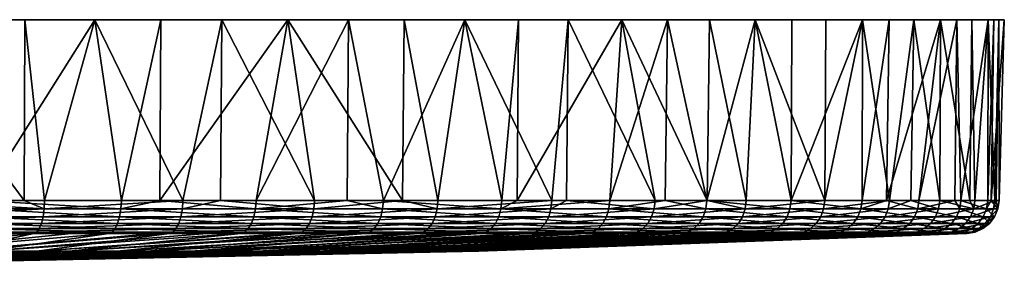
# Model space of a CAD drawing. Extents: x -0.085 to 0.085, y -0.091 to -0.002.
# Tile 77 of 77: x 0.027 to 0.085, y -0.016 to -0.002. Entities that reach past the tile are written whole.
import ezdxf

# ---------------------------------------------------------------- set-up
doc = ezdxf.new("R2010")
doc.units = 0
doc.layers.add('mesh', color=7, linetype='CONTINUOUS')

msp = doc.modelspace()

# ---------------------------------------------------------------- meshes
at = {"layer": 'mesh'}
mesh = msp.add_polyface(dxfattribs=at)
corners = [(0.015645, -0.012954, 0.084857), (0.015659, -0.01246, 0.084931), (0.023048, -0.01246, 0.083136), (0.024257, -0.012954, 0.082766), (0.024201, -0.013413, 0.082579), (0.015609, -0.013413, 0.084665), (0.024115, -0.01381, 0.082289), (0.015553, -0.01381, 0.084368), (0.024002, -0.014119, 0.081914), (0.01548, -0.014119, 0.083983), (0.010635, -0.01246, 0.085605), (0.006861, -0.012954, 0.086036), (0.006845, -0.013413, 0.085842), (0.006821, -0.01381, 0.08554), (0.019438, -0.01381, -0.080253), (0.010721, -0.014119, -0.081448), (0.019348, -0.014119, -0.079872), (0.019508, -0.013413, -0.080547), (0.010771, -0.01381, -0.081836), (0.019553, -0.012954, -0.080737), (0.01081, -0.013413, -0.082136), (0.014584, -0.01246, -0.081721), (0.010835, -0.012954, -0.082329), (0.027892, -0.01381, -0.077772), (0.027993, -0.013413, -0.078058), (0.028057, -0.012954, -0.078242), (0.019571, -0.01246, -0.08081), (0.023075, -0.001733, 0.083257), (0.024279, -0.01246, 0.082838), (0.01892, -0.001733, 0.084539), (0.010653, -0.001733, 0.085785), (0.01892, -0.001733, -0.08125), (0.026867, -0.01246, -0.078669), (0.014621, -0.001733, -0.081898), (0.010845, -0.01246, -0.082404), (0.046105, -0.001733, 0.07283), (0.042513, -0.001733, 0.075279), (0, -0.001733, 0.001645), (0.031064, -0.001733, 0.080793), (0.026909, -0.001733, -0.078786), (0.031064, -0.001733, -0.077504), (0.042513, -0.001733, -0.07199), (0.049421, -0.001733, -0.067281)]
mesh.append_faces([[corners[k] for k in face] for face in [(0, 1, 2, 2), (3, 0, 2, 2), (4, 0, 3, 3), (4, 5, 0, 0), (6, 5, 4, 4), (6, 7, 5, 5), (8, 7, 6, 6), (8, 9, 7, 7), (0, 10, 1, 1), (5, 11, 0, 0), (7, 12, 5, 5), (9, 13, 7, 7), (14, 15, 16, 16), (17, 18, 14, 14), (19, 20, 17, 17), (21, 22, 19, 19), (23, 14, 16, 16), (24, 17, 14, 14), (25, 19, 17, 17), (26, 19, 25, 25), (26, 21, 19, 19), (2, 27, 28, 28), (1, 27, 2, 2), (1, 29, 27, 27), (10, 29, 1, 1), (10, 30, 29, 29), (31, 26, 32, 32), (33, 26, 31, 31), (33, 21, 26, 26), (34, 21, 33, 33), (35, 36, 37, 37), (37, 27, 29, 29), (38, 27, 37, 37), (37, 31, 39, 39), (37, 33, 31, 31), (39, 40, 37, 37), (41, 42, 37, 37)]])
mesh = msp.add_polyface(dxfattribs=at)
corners = [(0.028057, -0.012954, -0.078242), (0.028082, -0.01246, -0.078313), (0.026867, -0.01246, -0.078669), (0.032604, -0.012954, 0.079786), (0.032633, -0.01246, 0.079855), (0.034917, -0.01246, 0.078758), (0.019571, -0.01246, -0.08081), (0.024279, -0.01246, 0.082838), (0.024257, -0.012954, 0.082766), (0.032529, -0.013413, 0.079606), (0.024201, -0.013413, 0.082579), (0.032412, -0.01381, 0.079326), (0.024115, -0.01381, 0.082289), (0.032261, -0.014119, 0.078965), (0.024002, -0.014119, 0.081914), (0.032086, -0.014322, 0.078545), (0.023872, -0.014322, 0.081477), (0.023048, -0.01246, 0.083136), (0.027892, -0.01381, -0.077772), (0.019348, -0.014119, -0.079872), (0.027763, -0.014119, -0.077403), (0.027993, -0.013413, -0.078058), (0.019438, -0.01381, -0.080253), (0.019508, -0.013413, -0.080547), (0.035873, -0.014119, -0.074068), (0.027612, -0.014322, -0.076973), (0.035678, -0.014322, -0.073656), (0.036041, -0.01381, -0.074422), (0.036171, -0.013413, -0.074695), (0.036254, -0.012954, -0.074871), (0.036286, -0.01246, -0.074939), (0.031064, -0.001733, 0.080793), (0.034981, -0.001733, 0.078907), (0.023075, -0.001733, 0.083257), (0.031064, -0.001733, -0.077504), (0.026909, -0.001733, -0.078786), (0.01892, -0.001733, -0.08125), (0.062329, -0.001733, 0.059477), (0.0562, -0.001733, 0.065163), (0, -0.001733, 0.001645), (0.042513, -0.001733, 0.075279), (0.038596, -0.001733, -0.073877), (0.042513, -0.001733, -0.07199), (0.059142, -0.001733, -0.059145), (0.062329, -0.001733, -0.056188)]
mesh.append_faces([[corners[k] for k in face] for face in [(0, 1, 2, 2), (3, 4, 5, 5), (6, 0, 2, 2), (3, 7, 4, 4), (3, 8, 7, 7), (9, 8, 3, 3), (9, 10, 8, 8), (11, 10, 9, 9), (11, 12, 10, 10), (13, 12, 11, 11), (13, 14, 12, 12), (15, 14, 13, 13), (15, 16, 14, 14), (8, 17, 7, 7), (18, 19, 20, 20), (21, 22, 18, 18), (0, 23, 21, 21), (24, 25, 26, 26), (24, 20, 25, 25), (27, 18, 20, 20), (28, 21, 18, 18), (29, 0, 21, 21), (30, 1, 0, 0), (4, 31, 32, 32), (7, 31, 4, 4), (7, 33, 31, 31), (34, 1, 30, 30), (35, 1, 34, 34), (35, 2, 1, 1), (36, 2, 35, 35), (37, 38, 39, 39), (39, 32, 31, 31), (39, 40, 32, 32), (39, 41, 42, 42), (39, 34, 41, 41), (43, 44, 39, 39)]])
mesh = msp.add_polyface(dxfattribs=at)
corners = [(0.044054, -0.012954, -0.070663), (0.044093, -0.01246, -0.070727), (0.038516, -0.01246, -0.073736), (0.040593, -0.012954, 0.07595), (0.034917, -0.01246, 0.078758), (0.040629, -0.01246, 0.076015), (0.032604, -0.012954, 0.079786), (0.0405, -0.013413, 0.075778), (0.032529, -0.013413, 0.079606), (0.040354, -0.01381, 0.075513), (0.032412, -0.01381, 0.079326), (0.040167, -0.014119, 0.075169), (0.032261, -0.014119, 0.078965), (0.039948, -0.014322, 0.074769), (0.032086, -0.014322, 0.078545), (0.036041, -0.01381, -0.074422), (0.027763, -0.014119, -0.077403), (0.035873, -0.014119, -0.074068), (0.036171, -0.013413, -0.074695), (0.027892, -0.01381, -0.077772), (0.036254, -0.012954, -0.074871), (0.027993, -0.013413, -0.078058), (0.036286, -0.01246, -0.074939), (0.028057, -0.012954, -0.078242), (0.043591, -0.014119, -0.069903), (0.035678, -0.014322, -0.073656), (0.043354, -0.014322, -0.069514), (0.043795, -0.01381, -0.070238), (0.043952, -0.013413, -0.070496), (0.042513, -0.001733, 0.075279), (0.034981, -0.001733, 0.078907), (0.032633, -0.01246, 0.079855), (0.038596, -0.001733, -0.073877), (0.031064, -0.001733, -0.077504), (0.042513, -0.001733, -0.07199), (0.081249, -0.001733, 0.026706), (0.078194, -0.001733, 0.034489), (0, -0.001733, 0.001645), (0.072426, -0.001733, 0.045776), (0.070252, -0.001733, 0.049541), (0.053013, -0.001733, 0.068121), (0.046105, -0.001733, 0.07283), (0.0562, -0.001733, 0.065163), (0.049421, -0.001733, -0.067281), (0.053013, -0.001733, -0.064832), (0.070252, -0.001733, -0.046252), (0.074432, -0.001733, -0.039012), (0.07966, -0.001733, -0.027465), (0.081249, -0.001733, -0.023417)]
mesh.append_faces([[corners[k] for k in face] for face in [(0, 1, 2, 2), (3, 4, 5, 5), (3, 6, 4, 4), (7, 6, 3, 3), (7, 8, 6, 6), (9, 8, 7, 7), (9, 10, 8, 8), (11, 10, 9, 9), (11, 12, 10, 10), (13, 12, 11, 11), (13, 14, 12, 12), (15, 16, 17, 17), (18, 19, 15, 15), (20, 21, 18, 18), (22, 23, 20, 20), (24, 25, 26, 26), (24, 17, 25, 25), (27, 17, 24, 24), (27, 15, 17, 17), (28, 18, 15, 15), (0, 20, 18, 18), (2, 20, 0, 0), (2, 22, 20, 20), (4, 29, 5, 5), (4, 30, 29, 29), (31, 30, 4, 4), (22, 2, 32, 32), (33, 22, 32, 32), (1, 32, 2, 2), (1, 34, 32, 32), (35, 36, 37, 37), (38, 39, 37, 37), (37, 40, 41, 41), (37, 42, 40, 40), (37, 43, 44, 44), (45, 46, 37, 37), (47, 48, 37, 37)]])
mesh = msp.add_polyface(dxfattribs=at)
corners = [(0.040593, -0.012954, 0.07595), (0.040629, -0.01246, 0.076015), (0.046023, -0.01246, 0.072691), (0.054831, -0.01381, 0.065509), (0.047855, -0.01381, 0.07089), (0.048027, -0.013413, 0.071139), (0.054576, -0.014119, 0.065212), (0.047632, -0.014119, 0.070568), (0.054279, -0.014322, 0.064866), (0.047373, -0.014322, 0.070193), (0.048138, -0.012954, 0.071299), (0.04818, -0.01246, 0.071361), (0.0405, -0.013413, 0.075778), (0.040354, -0.01381, 0.075513), (0.040167, -0.014119, 0.075169), (0.039948, -0.014322, 0.074769), (0.043952, -0.013413, -0.070496), (0.036041, -0.01381, -0.074422), (0.043795, -0.01381, -0.070238), (0.044054, -0.012954, -0.070663), (0.036171, -0.013413, -0.074695), (0.050831, -0.014119, -0.064955), (0.043354, -0.014322, -0.069514), (0.050554, -0.014322, -0.064593), (0.043591, -0.014119, -0.069903), (0.051068, -0.01381, -0.065266), (0.051252, -0.013413, -0.065507), (0.05137, -0.012954, -0.065662), (0.049324, -0.01246, -0.067151), (0.044093, -0.01246, -0.070727), (0.046105, -0.001733, 0.07283), (0.053013, -0.001733, 0.068121), (0.042513, -0.001733, 0.075279), (0.042513, -0.001733, -0.07199), (0.049421, -0.001733, -0.067281), (0.084077, -0.001733, -0.011028), (0.084701, -0.001733, -0.002691), (0, -0.001733, 0.001645), (0.084401, -0.001733, 0.009981), (0.084077, -0.001733, 0.014317), (0.065039, -0.001733, 0.056078), (0.062329, -0.001733, 0.059477), (0.053013, -0.001733, -0.064832), (0.059142, -0.001733, -0.059145), (0.062329, -0.001733, -0.056188), (0.067541, -0.001733, -0.049652)]
mesh.append_faces([[corners[k] for k in face] for face in [(0, 1, 2, 2), (3, 4, 5, 5), (6, 7, 4, 4), (8, 9, 7, 7), (10, 2, 11, 11), (10, 0, 2, 2), (5, 0, 10, 10), (5, 12, 0, 0), (4, 12, 5, 5), (4, 13, 12, 12), (7, 13, 4, 4), (7, 14, 13, 13), (9, 14, 7, 7), (9, 15, 14, 14), (16, 17, 18, 18), (19, 20, 16, 16), (21, 22, 23, 23), (21, 24, 22, 22), (25, 24, 21, 21), (25, 18, 24, 24), (26, 18, 25, 25), (26, 16, 18, 18), (27, 16, 26, 26), (27, 19, 16, 16), (28, 19, 27, 27), (28, 29, 19, 19), (11, 2, 30, 30), (31, 11, 30, 30), (1, 30, 2, 2), (1, 32, 30, 30), (28, 33, 29, 29), (28, 34, 33, 33), (35, 36, 37, 37), (38, 39, 37, 37), (37, 40, 41, 41), (37, 42, 43, 43), (37, 44, 45, 45)]])
mesh = msp.add_polyface(dxfattribs=at)
corners = [(0.05137, -0.012954, -0.065662), (0.051416, -0.01246, -0.065721), (0.049324, -0.01246, -0.067151), (0.055155, -0.012954, 0.065886), (0.055204, -0.01246, 0.065943), (0.05612, -0.01246, 0.065069), (0.061622, -0.01246, 0.05982), (0.061426, -0.013413, 0.059635), (0.055028, -0.013413, 0.065738), (0.061206, -0.01381, 0.059427), (0.054831, -0.01381, 0.065509), (0.060921, -0.014119, 0.059159), (0.054576, -0.014119, 0.065212), (0.06059, -0.014322, 0.058846), (0.054279, -0.014322, 0.064866), (0.04818, -0.01246, 0.071361), (0.048138, -0.012954, 0.071299), (0.048027, -0.013413, 0.071139), (0.047855, -0.01381, 0.07089), (0.047632, -0.014119, 0.070568), (0.057514, -0.014119, -0.059277), (0.050554, -0.014322, -0.064593), (0.057201, -0.014322, -0.058945), (0.050831, -0.014119, -0.064955), (0.057783, -0.01381, -0.059561), (0.051068, -0.01381, -0.065266), (0.057991, -0.013413, -0.059781), (0.051252, -0.013413, -0.065507), (0.058124, -0.012954, -0.059923), (0.058176, -0.01246, -0.059978), (0.053013, -0.001733, 0.068121), (0.0562, -0.001733, 0.065163), (0.062329, -0.001733, 0.059477), (0.049421, -0.001733, -0.067281), (0.053013, -0.001733, -0.064832), (0.059142, -0.001733, -0.059145), (0, -0.001733, 0.001645), (0.076606, -0.001733, 0.038536), (0.072426, -0.001733, 0.045776), (0.078194, -0.001733, 0.034489), (0.070252, -0.001733, 0.049541), (0.065039, -0.001733, 0.056078), (0.067541, -0.001733, -0.049652), (0.070252, -0.001733, -0.046252), (0.074432, -0.001733, -0.039012), (0.076606, -0.001733, -0.035247)]
mesh.append_faces([[corners[k] for k in face] for face in [(0, 1, 2, 2), (3, 4, 5, 5), (6, 3, 5, 5), (7, 8, 3, 3), (9, 10, 8, 8), (11, 12, 10, 10), (13, 14, 12, 12), (3, 15, 4, 4), (3, 16, 15, 15), (8, 16, 3, 3), (8, 17, 16, 16), (10, 17, 8, 8), (12, 18, 10, 10), (14, 19, 12, 12), (20, 21, 22, 22), (20, 23, 21, 21), (24, 23, 20, 20), (24, 25, 23, 23), (26, 25, 24, 24), (26, 27, 25, 25), (28, 27, 26, 26), (28, 0, 27, 27), (29, 0, 28, 28), (29, 1, 0, 0), (30, 4, 15, 15), (31, 4, 30, 30), (31, 5, 4, 4), (32, 5, 31, 31), (1, 33, 2, 2), (1, 34, 33, 33), (29, 34, 1, 1), (29, 35, 34, 34), (36, 37, 38, 38), (36, 39, 37, 37), (36, 40, 41, 41), (36, 42, 43, 43), (36, 44, 45, 45)]])
mesh = msp.add_polyface(dxfattribs=at)
corners = [(0.064242, -0.012954, -0.05351), (0.064299, -0.01246, -0.053559), (0.05905, -0.01246, -0.059061), (0.067306, -0.012954, 0.053015), (0.064905, -0.01246, 0.055957), (0.067366, -0.01246, 0.05306), (0.061568, -0.012954, 0.059769), (0.067151, -0.013413, 0.052897), (0.061426, -0.013413, 0.059635), (0.066911, -0.01381, 0.052713), (0.061206, -0.01381, 0.059427), (0.061622, -0.01246, 0.05982), (0.055155, -0.012954, 0.065886), (0.055028, -0.013413, 0.065738), (0.064094, -0.013413, -0.053383), (0.057783, -0.01381, -0.059561), (0.063864, -0.01381, -0.053186), (0.057991, -0.013413, -0.059781), (0.058124, -0.012954, -0.059923), (0.058176, -0.01246, -0.059978), (0.069494, -0.013413, -0.046382), (0.069655, -0.012954, -0.046493), (0.067395, -0.01246, -0.049546), (0.070252, -0.001733, 0.049541), (0.065039, -0.001733, 0.056078), (0.062329, -0.001733, 0.059477), (0.05612, -0.01246, 0.065069), (0.059142, -0.001733, -0.059145), (0.062329, -0.001733, -0.056188), (0.067541, -0.001733, -0.049652), (0, -0.001733, 0.001645), (0.085026, -0.001733, 0.001645), (0.084401, -0.001733, 0.009981), (0.084701, -0.001733, -0.002691), (0.082216, -0.001733, 0.022468), (0.081249, -0.001733, 0.026706), (0.084077, -0.001733, 0.014317), (0.076606, -0.001733, -0.035247), (0.07966, -0.001733, -0.027465), (0.083109, -0.001733, -0.015267), (0.084077, -0.001733, -0.011028), (0.081249, -0.001733, -0.023417)]
mesh.append_faces([[corners[k] for k in face] for face in [(0, 1, 2, 2), (3, 4, 5, 5), (3, 6, 4, 4), (7, 6, 3, 3), (7, 8, 6, 6), (9, 8, 7, 7), (9, 10, 8, 8), (6, 11, 4, 4), (6, 12, 11, 11), (8, 12, 6, 6), (10, 13, 8, 8), (14, 15, 16, 16), (14, 17, 15, 15), (0, 17, 14, 14), (0, 18, 17, 17), (2, 18, 0, 0), (2, 19, 18, 18), (20, 14, 16, 16), (21, 0, 14, 14), (22, 1, 0, 0), (23, 5, 24, 24), (25, 11, 26, 26), (24, 11, 25, 25), (24, 4, 11, 11), (5, 4, 24, 24), (2, 27, 19, 19), (1, 27, 2, 2), (1, 28, 27, 27), (22, 28, 1, 1), (22, 29, 28, 28), (30, 31, 32, 32), (30, 33, 31, 31), (30, 34, 35, 35), (30, 36, 34, 34), (30, 37, 38, 38), (30, 39, 40, 40), (30, 41, 39, 39)]])
mesh = msp.add_polyface(dxfattribs=at)
corners = [(0.069655, -0.012954, -0.046493), (0.069717, -0.01246, -0.046536), (0.067395, -0.01246, -0.049546), (0.074305, -0.012954, -0.038949), (0.07821, -0.01246, -0.030988), (0.074371, -0.01246, -0.038985), (0.074134, -0.013413, -0.038855), (0.078141, -0.012954, -0.030959), (0.073868, -0.01381, -0.03871), (0.077961, -0.013413, -0.030884), (0.073525, -0.014119, -0.038522), (0.077682, -0.01381, -0.030768), (0.076516, -0.012954, 0.037899), (0.072307, -0.012954, 0.045698), (0.072371, -0.01246, 0.045737), (0.07634, -0.013413, 0.037815), (0.072141, -0.013413, 0.045597), (0.076066, -0.01381, 0.037686), (0.071882, -0.01381, 0.045439), (0.075713, -0.014119, 0.037518), (0.066911, -0.01381, 0.052713), (0.071548, -0.014119, 0.045236), (0.067151, -0.013413, 0.052897), (0.067306, -0.012954, 0.053015), (0.067366, -0.01246, 0.05306), (0.069494, -0.013413, -0.046382), (0.063864, -0.01381, -0.053186), (0.069246, -0.01381, -0.04621), (0.064094, -0.013413, -0.053383), (0.064242, -0.012954, -0.05351), (0.068924, -0.014119, -0.045988), (0.070252, -0.001733, 0.049541), (0.072426, -0.001733, 0.045776), (0.076606, -0.001733, 0.038536), (0.067541, -0.001733, -0.049652), (0.070252, -0.001733, -0.046252), (0.074432, -0.001733, -0.039012), (0.076606, -0.001733, -0.035247)]
mesh.append_faces([[corners[k] for k in face] for face in [(0, 1, 2, 2), (3, 4, 5, 5), (6, 7, 3, 3), (8, 9, 6, 6), (10, 11, 8, 8), (12, 13, 14, 14), (12, 15, 13, 13), (15, 16, 13, 13), (15, 17, 16, 16), (17, 18, 16, 16), (17, 19, 18, 18), (20, 18, 21, 21), (22, 18, 20, 20), (22, 16, 18, 18), (23, 16, 22, 22), (23, 13, 16, 16), (24, 13, 23, 23), (24, 14, 13, 13), (25, 26, 27, 27), (0, 28, 25, 25), (2, 29, 0, 0), (0, 5, 1, 1), (0, 3, 5, 5), (25, 3, 0, 0), (25, 6, 3, 3), (27, 6, 25, 25), (27, 8, 6, 6), (30, 8, 27, 27), (30, 10, 8, 8), (31, 14, 24, 24), (32, 14, 31, 31), (32, 33, 14, 14), (1, 34, 2, 2), (1, 35, 34, 34), (5, 35, 1, 1), (5, 36, 35, 35), (37, 36, 5, 5)]])
mesh = msp.add_polyface(dxfattribs=at)
corners = [(0.072371, -0.01246, 0.045737), (0.076584, -0.01246, 0.037931), (0.076516, -0.012954, 0.037899), (0.078029, -0.01246, 0.034415), (0.082098, -0.01246, 0.02243), (0.082455, -0.01246, 0.021215), (0.082381, -0.012954, 0.021198), (0.079886, -0.012954, 0.029702), (0.079957, -0.01246, 0.029727), (0.081121, -0.012954, -0.022613), (0.081193, -0.01246, -0.022634), (0.079489, -0.01246, -0.027408), (0.083212, -0.012954, -0.014), (0.080934, -0.013413, -0.022557), (0.080644, -0.01381, -0.02247), (0.083021, -0.013413, -0.013964), (0.074305, -0.012954, -0.038949), (0.078141, -0.012954, -0.030959), (0.07821, -0.01246, -0.030988), (0.074134, -0.013413, -0.038855), (0.077961, -0.013413, -0.030884), (0.082192, -0.013413, 0.021153), (0.079702, -0.013413, 0.029637), (0.081897, -0.01381, 0.021083), (0.07634, -0.013413, 0.037815), (0.079417, -0.01381, 0.029537), (0.076606, -0.001733, -0.035247), (0.07966, -0.001733, -0.027465), (0.074371, -0.01246, -0.038985), (0.081249, -0.001733, -0.023417), (0.082987, -0.01246, -0.015245), (0.082216, -0.001733, 0.022468), (0.081249, -0.001733, 0.026706), (0.078194, -0.001733, 0.034489), (0.076606, -0.001733, 0.038536)]
mesh.append_faces([[corners[k] for k in face] for face in [(0, 1, 2, 2), (3, 2, 1, 1), (4, 5, 6, 6), (7, 8, 4, 4), (7, 3, 8, 8), (9, 10, 11, 11), (9, 12, 10, 10), (13, 12, 9, 9), (14, 15, 13, 13), (16, 17, 18, 18), (19, 20, 17, 17), (9, 20, 13, 13), (9, 17, 20, 20), (11, 17, 9, 9), (11, 18, 17, 17), (6, 7, 4, 4), (6, 21, 7, 7), (7, 2, 3, 3), (7, 22, 2, 2), (21, 22, 7, 7), (21, 23, 22, 22), (22, 24, 2, 2), (22, 25, 24, 24), (26, 18, 27, 27), (26, 28, 18, 18), (29, 10, 30, 30), (27, 10, 29, 29), (27, 11, 10, 10), (18, 11, 27, 27), (4, 31, 5, 5), (8, 31, 4, 4), (8, 32, 31, 31), (3, 32, 8, 8), (3, 33, 32, 32), (1, 33, 3, 3), (1, 34, 33, 33), (0, 34, 1, 1)]])
mesh = msp.add_polyface(dxfattribs=at)
corners = [(0.083974, -0.012954, 0.012479), (0.084647, -0.012954, 0.003642), (0.084452, -0.013413, 0.003638), (0.083212, -0.012954, -0.014), (0.083286, -0.01246, -0.014014), (0.082987, -0.01246, -0.015245), (0.081193, -0.01246, -0.022634), (0.084722, -0.01246, 0.003644), (0.084539, -0.01246, -0.00269), (0.084241, -0.01246, 0.009963), (0.084049, -0.01246, 0.012489), (0.082455, -0.01246, 0.021215), (0.084392, -0.012954, -0.005216), (0.084467, -0.01246, -0.005223), (0.084197, -0.013413, -0.005201), (0.083021, -0.013413, -0.013964), (0.080934, -0.013413, -0.022557), (0.082381, -0.012954, 0.021198), (0.083781, -0.013413, 0.012455), (0.084149, -0.01381, 0.003631), (0.082192, -0.013413, 0.021153), (0.083481, -0.01381, 0.012416), (0.084701, -0.001733, -0.002691), (0.084077, -0.001733, -0.011028), (0.083109, -0.001733, -0.015267), (0.081249, -0.001733, -0.023417), (0.085026, -0.001733, 0.001645), (0.084401, -0.001733, 0.009981), (0.084077, -0.001733, 0.014317), (0.082216, -0.001733, 0.022468)]
mesh.append_faces([[corners[k] for k in face] for face in [(0, 1, 2, 2), (3, 4, 5, 5), (6, 3, 5, 5), (1, 7, 8, 8), (1, 9, 7, 7), (0, 9, 1, 1), (0, 10, 9, 9), (11, 10, 0, 0), (12, 8, 13, 13), (12, 1, 8, 8), (14, 1, 12, 12), (14, 2, 1, 1), (3, 13, 4, 4), (3, 12, 13, 13), (15, 12, 3, 3), (15, 14, 12, 12), (16, 15, 3, 3), (0, 17, 11, 11), (0, 18, 17, 17), (2, 18, 0, 0), (2, 19, 18, 18), (18, 20, 17, 17), (18, 21, 20, 20), (13, 8, 22, 22), (23, 13, 22, 22), (23, 4, 13, 13), (24, 4, 23, 23), (24, 5, 4, 4), (25, 5, 24, 24), (7, 22, 8, 8), (7, 26, 22, 22), (9, 26, 7, 7), (9, 27, 26, 26), (10, 27, 9, 9), (10, 28, 27, 27), (11, 28, 10, 10), (11, 29, 28, 28)]])
mesh = msp.add_polyface(dxfattribs=at)
corners = [(0.053726, -0.015453, -0.00234), (0.08281, -0.014406, 0.003599), (0.082578, -0.014406, -0.004481), (0.053845, -0.015453, 0.003394), (0.082755, -0.014406, 0.004331), (0.078618, -0.014322, 0.029256), (0.078153, -0.014406, 0.029093), (0.077707, -0.014406, 0.03018), (0.081073, -0.014322, 0.020887), (0.080594, -0.014406, 0.020774), (0.080305, -0.014406, 0.02176), (0.079833, -0.014322, -0.022227), (0.079361, -0.014406, -0.022086), (0.079431, -0.014406, -0.021801), (0.0769, -0.014322, -0.030441), (0.076446, -0.014406, -0.030252), (0.076495, -0.014406, -0.030114), (0.080269, -0.014119, -0.022358), (0.082723, -0.01381, -0.013908), (0.080644, -0.01381, -0.02247), (0.082339, -0.014119, -0.013836), (0.073868, -0.01381, -0.03871), (0.077682, -0.01381, -0.030768), (0.077961, -0.013413, -0.030884), (0.073525, -0.014119, -0.038522), (0.077321, -0.014119, -0.030617), (0.073125, -0.014322, -0.038304), (0.072693, -0.014406, -0.038068), (0.080934, -0.013413, -0.022557), (0.081407, -0.014406, -0.013661), (0.081891, -0.014322, -0.013752), (0.081897, -0.01381, 0.021083), (0.079417, -0.01381, 0.029537), (0.079702, -0.013413, 0.029637), (0.081517, -0.014119, 0.020993), (0.076066, -0.01381, 0.037686), (0.07634, -0.013413, 0.037815), (0.079048, -0.014119, 0.029407), (0.075713, -0.014119, 0.037518), (0.075301, -0.014322, 0.037323), (0.074856, -0.014406, 0.037112)]
mesh.append_faces([[corners[k] for k in face] for face in [(0, 1, 2, 2), (3, 4, 1, 1), (5, 6, 7, 7), (8, 9, 10, 10), (11, 12, 13, 13), (14, 15, 16, 16), (17, 18, 19, 19), (11, 20, 17, 17), (21, 22, 23, 23), (24, 25, 22, 22), (26, 14, 25, 25), (27, 15, 14, 14), (11, 16, 12, 12), (11, 14, 16, 16), (17, 14, 11, 11), (17, 25, 14, 14), (19, 25, 17, 17), (19, 22, 25, 25), (28, 22, 19, 19), (28, 23, 22, 22), (11, 29, 30, 30), (13, 29, 11, 11), (31, 32, 33, 33), (31, 34, 32, 32), (32, 35, 36, 36), (32, 37, 35, 35), (34, 37, 32, 32), (34, 8, 37, 37), (37, 38, 35, 35), (37, 5, 38, 38), (8, 5, 37, 37), (8, 6, 5, 5), (10, 6, 8, 8), (5, 39, 38, 38), (5, 40, 39, 39), (7, 40, 5, 5)]])
mesh = msp.add_polyface(dxfattribs=at)
corners = [(0.08264, -0.014322, 0.012307), (0.082153, -0.014406, 0.012244), (0.081994, -0.014406, 0.013111), (0.083302, -0.014322, 0.003611), (0.08281, -0.014406, 0.003599), (0.082755, -0.014406, 0.004331), (0.083051, -0.014322, -0.005108), (0.082561, -0.014406, -0.005068), (0.082578, -0.014406, -0.004481), (0.081891, -0.014322, -0.013752), (0.081407, -0.014406, -0.013661), (0.081466, -0.014406, -0.013224), (0.083896, -0.01381, -0.005176), (0.084452, -0.013413, 0.003638), (0.084197, -0.013413, -0.005201), (0.082723, -0.01381, -0.013908), (0.083021, -0.013413, -0.013964), (0.082339, -0.014119, -0.013836), (0.080644, -0.01381, -0.02247), (0.080269, -0.014119, -0.022358), (0.084149, -0.01381, 0.003631), (0.083506, -0.014119, -0.005144), (0.079833, -0.014322, -0.022227), (0.083481, -0.01381, 0.012416), (0.083781, -0.013413, 0.012455), (0.083758, -0.014119, 0.003621), (0.081897, -0.01381, 0.021083), (0.082192, -0.013413, 0.021153), (0.083092, -0.014119, 0.012366), (0.081517, -0.014119, 0.020993), (0.081073, -0.014322, 0.020887), (0.080594, -0.014406, 0.020774)]
mesh.append_faces([[corners[k] for k in face] for face in [(0, 1, 2, 2), (3, 4, 5, 5), (6, 7, 8, 8), (9, 10, 11, 11), (12, 13, 14, 14), (15, 14, 16, 16), (15, 12, 14, 14), (17, 12, 15, 15), (18, 15, 16, 16), (19, 17, 15, 15), (12, 20, 13, 13), (12, 21, 20, 20), (17, 21, 12, 12), (17, 9, 21, 21), (22, 9, 17, 17), (20, 23, 24, 24), (20, 25, 23, 23), (21, 25, 20, 20), (21, 6, 25, 25), (9, 6, 21, 21), (9, 7, 6, 6), (11, 7, 9, 9), (23, 26, 27, 27), (23, 28, 26, 26), (25, 28, 23, 23), (25, 3, 28, 28), (6, 3, 25, 25), (6, 4, 3, 3), (8, 4, 6, 6), (28, 29, 26, 26), (28, 0, 29, 29), (3, 0, 28, 28), (3, 1, 0, 0), (5, 1, 3, 3), (0, 30, 29, 29), (0, 31, 30, 30), (2, 31, 0, 0)]])
mesh = msp.add_polyface(dxfattribs=at)
corners = [(0.047278, -0.015453, -0.024184), (0.049756, -0.015453, -0.019012), (0.076446, -0.014406, -0.030252), (0.052998, -0.015453, -0.008028), (0.081407, -0.014406, -0.013661), (0.051669, -0.015453, -0.013606), (0.053354, -0.015453, 0.009107), (0.082153, -0.014406, 0.012244), (0.053845, -0.015453, 0.003394), (0.080594, -0.014406, 0.020774), (0.052258, -0.015453, 0.014736), (0.04831, -0.015453, 0.025487), (0.070739, -0.014406, 0.044742), (0.074228, -0.014406, 0.038275), (0.045502, -0.015453, 0.030487), (0.06991, -0.014406, 0.045955), (0.065846, -0.014406, 0.051901), (0.042179, -0.015453, 0.03516), (0.0648, -0.014406, 0.053132), (0.044265, -0.015453, -0.029063), (0.068054, -0.014406, -0.045565), (0.062848, -0.014406, -0.052314), (0.068144, -0.014406, -0.045449), (0.072693, -0.014406, -0.038068), (0.053726, -0.015453, -0.00234), (0.082561, -0.014406, -0.005068), (0.050571, -0.015453, 0.020216), (0.078153, -0.014406, 0.029093), (0.063221, -0.014322, -0.052634), (0.057201, -0.014322, -0.058945), (0.056864, -0.014406, -0.058588), (0.062645, -0.014406, -0.052526), (0.06059, -0.014322, 0.058846), (0.060232, -0.014406, 0.058508), (0.058957, -0.014406, 0.059725), (0.066237, -0.014322, 0.052199), (0.0666, -0.014119, 0.052476), (0.061206, -0.01381, 0.059427), (0.066911, -0.01381, 0.052713), (0.060921, -0.014119, 0.059159), (0.054831, -0.01381, 0.065509), (0.054576, -0.014119, 0.065212), (0.054279, -0.014322, 0.064866), (0.063567, -0.014119, -0.052931), (0.057514, -0.014119, -0.059277), (0.063864, -0.01381, -0.053186), (0.057783, -0.01381, -0.059561), (0.068549, -0.014322, -0.045729), (0.068924, -0.014119, -0.045988), (0.069246, -0.01381, -0.04621)]
mesh.append_faces([[corners[k] for k in face] for face in [(0, 1, 2, 2), (3, 4, 5, 5), (6, 7, 8, 8), (9, 6, 10, 10), (11, 12, 13, 13), (14, 15, 12, 12), (14, 16, 15, 15), (17, 18, 16, 16), (19, 20, 21, 21), (19, 22, 20, 20), (0, 23, 22, 22), (2, 23, 0, 0), (24, 25, 3, 3), (10, 26, 27, 27), (28, 21, 20, 20), (29, 30, 31, 31), (32, 33, 34, 34), (35, 16, 18, 18), (36, 37, 38, 38), (36, 39, 37, 37), (35, 39, 36, 36), (35, 32, 39, 39), (18, 32, 35, 35), (18, 33, 32, 32), (39, 40, 37, 37), (32, 41, 39, 39), (34, 42, 32, 32), (28, 31, 21, 21), (28, 29, 31, 31), (43, 29, 28, 28), (43, 44, 29, 29), (45, 44, 43, 43), (45, 46, 44, 44), (47, 28, 20, 20), (48, 43, 28, 28), (49, 45, 43, 43)]])
mesh = msp.add_polyface(dxfattribs=at)
corners = [(0.049756, -0.015453, -0.019012), (0.076495, -0.014406, -0.030114), (0.076446, -0.014406, -0.030252), (0.079361, -0.014406, -0.022086), (0.051669, -0.015453, -0.013606), (0.079431, -0.014406, -0.021801), (0.081407, -0.014406, -0.013661), (0.052998, -0.015453, -0.008028), (0.081466, -0.014406, -0.013224), (0.082561, -0.014406, -0.005068), (0.053726, -0.015453, -0.00234), (0.053845, -0.015453, 0.003394), (0.08281, -0.014406, 0.003599), (0.082153, -0.014406, 0.012244), (0.082755, -0.014406, 0.004331), (0.080594, -0.014406, 0.020774), (0.052258, -0.015453, 0.014736), (0.080305, -0.014406, 0.02176), (0.081994, -0.014406, 0.013111), (0.053354, -0.015453, 0.009107), (0.050571, -0.015453, 0.020216), (0.077707, -0.014406, 0.03018), (0.078153, -0.014406, 0.029093), (0.074856, -0.014406, 0.037112), (0.04831, -0.015453, 0.025487), (0.074228, -0.014406, 0.038275), (0.082578, -0.014406, -0.004481), (0.075301, -0.014322, 0.037323), (0.071159, -0.014322, 0.044998), (0.071548, -0.014119, 0.045236), (0.073125, -0.014322, -0.038304), (0.077321, -0.014119, -0.030617), (0.073525, -0.014119, -0.038522), (0.072693, -0.014406, -0.038068), (0.0769, -0.014322, -0.030441), (0.075713, -0.014119, 0.037518), (0.071882, -0.01381, 0.045439), (0.066237, -0.014322, 0.052199), (0.065846, -0.014406, 0.051901), (0.0666, -0.014119, 0.052476), (0.066911, -0.01381, 0.052713), (0.06991, -0.014406, 0.045955), (0.070739, -0.014406, 0.044742), (0.068549, -0.014322, -0.045729), (0.068054, -0.014406, -0.045565), (0.068144, -0.014406, -0.045449), (0.068924, -0.014119, -0.045988), (0.063221, -0.014322, -0.052634), (0.069246, -0.01381, -0.04621), (0.063567, -0.014119, -0.052931)]
mesh.append_faces([[corners[k] for k in face] for face in [(0, 1, 2, 2), (0, 3, 1, 1), (4, 5, 3, 3), (4, 6, 5, 5), (7, 8, 6, 6), (9, 8, 7, 7), (10, 11, 12, 12), (11, 13, 14, 14), (15, 16, 17, 17), (18, 19, 15, 15), (18, 13, 19, 19), (20, 21, 22, 22), (20, 23, 21, 21), (24, 25, 23, 23), (26, 9, 10, 10), (16, 22, 17, 17), (27, 28, 29, 29), (30, 31, 32, 32), (33, 34, 30, 30), (35, 29, 36, 36), (35, 27, 29, 29), (37, 28, 38, 38), (39, 28, 37, 37), (39, 29, 28, 28), (40, 29, 39, 39), (28, 41, 38, 38), (28, 42, 41, 41), (27, 42, 28, 28), (27, 25, 42, 42), (23, 25, 27, 27), (43, 44, 45, 45), (46, 47, 43, 43), (48, 49, 46, 46), (43, 32, 46, 46), (43, 30, 32, 32), (45, 30, 43, 43), (45, 33, 30, 30)]])
mesh = msp.add_polyface(dxfattribs=at)
corners = [(0.01387, -0.015453, 0.053702), (0.023731, -0.014406, 0.081006), (0.019325, -0.015453, 0.051932), (0.021304, -0.014406, 0.081595), (0.015305, -0.014406, 0.083052), (0.0106, -0.014406, -0.080508), (0.011696, -0.015453, -0.050944), (0.017973, -0.014406, -0.079161), (0.017219, -0.015453, -0.049403), (0.026462, -0.014406, -0.076798), (0.019129, -0.014406, -0.07895), (0.022548, -0.015453, -0.047283), (0.027449, -0.014406, -0.076509), (0.017719, -0.016056, 0.019105), (0.038377, -0.015453, 0.039453), (0.019329, -0.016056, 0.017008), (0.017607, -0.016056, 0.019251), (0.015658, -0.016056, 0.020747), (0.02456, -0.015453, 0.049593), (0.011301, -0.016056, 0.023684), (0.01245, -0.016056, 0.023209), (0.029518, -0.015453, 0.046711), (0.013556, -0.016056, 0.02236), (0.006445, -0.016056, 0.025696), (0.008853, -0.016056, 0.024698), (0.007899, -0.016056, -0.021805), (0.01245, -0.016056, -0.01992), (0.010347, -0.016056, -0.020791), (0.027621, -0.015453, -0.044609), (0.012739, -0.016056, -0.019698), (0.014837, -0.016056, -0.018088), (0.032381, -0.015453, -0.041411), (0.016938, -0.016056, -0.016476), (0.036774, -0.015453, -0.037726), (0.017607, -0.016056, -0.015962), (0.018699, -0.016056, -0.014539), (0.019243, -0.014322, -0.079429), (0.010663, -0.014322, -0.080996), (0.015396, -0.014322, 0.083535), (0.012684, -0.014406, 0.083404), (0.023872, -0.014322, 0.081477), (0.01548, -0.014119, 0.083983), (0.024002, -0.014119, 0.081914), (0.006789, -0.014119, 0.08515), (0.019348, -0.014119, -0.079872), (0.027763, -0.014119, -0.077403)]
mesh.append_faces([[corners[k] for k in face] for face in [(0, 1, 2, 2), (0, 3, 1, 1), (0, 4, 3, 3), (5, 6, 7, 7), (8, 9, 10, 10), (11, 12, 8, 8), (13, 14, 15, 15), (14, 16, 17, 17), (18, 19, 2, 2), (18, 20, 19, 19), (21, 20, 18, 18), (21, 22, 20, 20), (17, 22, 21, 21), (2, 23, 0, 0), (19, 24, 2, 2), (6, 10, 7, 7), (6, 8, 10, 10), (25, 11, 8, 8), (26, 11, 27, 27), (26, 28, 11, 11), (29, 28, 26, 26), (30, 31, 29, 29), (32, 33, 30, 30), (33, 34, 35, 35), (36, 10, 9, 9), (37, 5, 7, 7), (38, 4, 39, 39), (40, 1, 3, 3), (40, 41, 42, 42), (40, 38, 41, 41), (3, 38, 40, 40), (3, 4, 38, 38), (38, 43, 41, 41), (36, 7, 10, 10), (36, 37, 7, 7), (44, 37, 36, 36), (45, 44, 36, 36)]])
mesh = msp.add_polyface(dxfattribs=at)
corners = [(0.029518, -0.015453, 0.046711), (0.039713, -0.014406, 0.074338), (0.045343, -0.014406, 0.070868), (0.02456, -0.015453, 0.049593), (0.037726, -0.014406, 0.075292), (0.031896, -0.014406, 0.078091), (0.019325, -0.015453, 0.051932), (0.029683, -0.014406, 0.078881), (0.023731, -0.014406, 0.081006), (0.017219, -0.015453, -0.049403), (0.027449, -0.014406, -0.076509), (0.026462, -0.014406, -0.076798), (0.022548, -0.015453, -0.047283), (0.034653, -0.014406, -0.073547), (0.035468, -0.014406, -0.073212), (0.027621, -0.015453, -0.044609), (0.042452, -0.014406, -0.069443), (0.043098, -0.014406, -0.069094), (0.032381, -0.015453, -0.041411), (0.036774, -0.015453, -0.037726), (0.050256, -0.014406, -0.064202), (0.034141, -0.015453, 0.043318), (0.047093, -0.014406, 0.069788), (0.038377, -0.015453, 0.039453), (0.015658, -0.016056, 0.020747), (0.012739, -0.016056, -0.019698), (0.014837, -0.016056, -0.018088), (0.04075, -0.015453, -0.033594), (0.018699, -0.016056, -0.014539), (0.044265, -0.015453, -0.029063), (0.021564, -0.016056, -0.010805), (0.047278, -0.015453, -0.024184), (0.035678, -0.014322, -0.073656), (0.027612, -0.014322, -0.076973), (0.032086, -0.014322, 0.078545), (0.039948, -0.014322, 0.074769), (0.023872, -0.014322, 0.081477), (0.019243, -0.014322, -0.079429), (0.027763, -0.014119, -0.077403), (0.043354, -0.014322, -0.069514)]
mesh.append_faces([[corners[k] for k in face] for face in [(0, 1, 2, 2), (3, 1, 0, 0), (3, 4, 1, 1), (3, 5, 4, 4), (6, 5, 3, 3), (6, 7, 5, 5), (6, 8, 7, 7), (9, 10, 11, 11), (12, 13, 10, 10), (12, 14, 13, 13), (15, 14, 12, 12), (15, 16, 14, 14), (15, 17, 16, 16), (18, 17, 15, 15), (19, 20, 18, 18), (21, 0, 22, 22), (23, 24, 21, 21), (25, 18, 15, 15), (26, 19, 18, 18), (27, 28, 29, 29), (19, 28, 27, 27), (29, 30, 31, 31), (32, 14, 16, 16), (33, 10, 13, 13), (34, 5, 7, 7), (35, 1, 4, 4), (4, 34, 35, 35), (4, 5, 34, 34), (7, 36, 34, 34), (7, 8, 36, 36), (33, 11, 10, 10), (33, 37, 11, 11), (38, 37, 33, 33), (32, 13, 14, 14), (32, 33, 13, 13), (39, 32, 16, 16)]])
mesh = msp.add_polyface(dxfattribs=at)
corners = [(0.051669, -0.015453, -0.013606), (0.079361, -0.014406, -0.022086), (0.049756, -0.015453, -0.019012), (0.04831, -0.015453, 0.025487), (0.074856, -0.014406, 0.037112), (0.050571, -0.015453, 0.020216), (0.045502, -0.015453, 0.030487), (0.070739, -0.014406, 0.044742), (0.042179, -0.015453, 0.03516), (0.065846, -0.014406, 0.051901), (0.060232, -0.014406, 0.058508), (0.0648, -0.014406, 0.053132), (0.038377, -0.015453, 0.039453), (0.058957, -0.014406, 0.059725), (0.053958, -0.014406, 0.064493), (0.034141, -0.015453, 0.043318), (0.052446, -0.014406, 0.065659), (0.047093, -0.014406, 0.069788), (0.029518, -0.015453, 0.046711), (0.045343, -0.014406, 0.070868), (0.032381, -0.015453, -0.041411), (0.049771, -0.014406, -0.064533), (0.043098, -0.014406, -0.069094), (0.050256, -0.014406, -0.064202), (0.036774, -0.015453, -0.037726), (0.056528, -0.014406, -0.058873), (0.056864, -0.014406, -0.058588), (0.04075, -0.015453, -0.033594), (0.062645, -0.014406, -0.052526), (0.062848, -0.014406, -0.052314), (0.047278, -0.015453, -0.024184), (0.068144, -0.014406, -0.045449), (0.044265, -0.015453, -0.029063), (0.0228, -0.016056, -0.007821), (0.021787, -0.016056, -0.010266), (0.050554, -0.014322, -0.064593), (0.043354, -0.014322, -0.069514), (0.047373, -0.014322, 0.070193), (0.054279, -0.014322, 0.064866), (0.039948, -0.014322, 0.074769), (0.039713, -0.014406, 0.074338), (0.042452, -0.014406, -0.069443), (0.057201, -0.014322, -0.058945)]
mesh.append_faces([[corners[k] for k in face] for face in [(0, 1, 2, 2), (3, 4, 5, 5), (6, 7, 3, 3), (8, 9, 6, 6), (8, 10, 11, 11), (12, 10, 8, 8), (12, 13, 10, 10), (12, 14, 13, 13), (15, 14, 12, 12), (15, 16, 14, 14), (17, 16, 15, 15), (18, 19, 17, 17), (20, 21, 22, 22), (20, 23, 21, 21), (24, 25, 23, 23), (24, 26, 25, 25), (27, 26, 24, 24), (27, 28, 26, 26), (29, 28, 27, 27), (30, 31, 32, 32), (27, 32, 29, 29), (2, 33, 0, 0), (30, 34, 2, 2), (35, 23, 25, 25), (36, 22, 21, 21), (37, 17, 19, 19), (38, 14, 16, 16), (13, 14, 38, 38), (16, 37, 38, 38), (16, 17, 37, 37), (19, 39, 37, 37), (19, 40, 39, 39), (36, 41, 22, 22), (35, 21, 23, 23), (35, 36, 21, 21), (42, 25, 26, 26), (42, 35, 25, 25)]])
mesh = msp.add_polyface(dxfattribs=at)
corners = [(0.024315, -0.016056, -0.002802), (0.051669, -0.015453, -0.013606), (0.024052, -0.016056, -0.0048), (0.052998, -0.015453, -0.008028), (0.053726, -0.015453, -0.00234), (0.053354, -0.015453, 0.009107), (0.02445, -0.016056, 0.005066), (0.052258, -0.015453, 0.014736), (0.024795, -0.016056, 0.002441), (0.053845, -0.015453, 0.003394), (0.0249, -0.016056, 0.001645), (0.024661, -0.016056, -0.000174), (0.024052, -0.016056, 0.008089), (0.023196, -0.016056, 0.010155), (0.024104, -0.016056, 0.007689), (0.050571, -0.015453, 0.020216), (0.04831, -0.015453, 0.025487), (0.022182, -0.016056, 0.012603), (0.021564, -0.016056, 0.014095), (0.045502, -0.015453, 0.030487), (0.020941, -0.016056, 0.014906), (0.042179, -0.015453, 0.03516), (0.019329, -0.016056, 0.017008), (0.038377, -0.015453, 0.039453), (0.034141, -0.015453, 0.043318), (0.015658, -0.016056, 0.020747), (0.029518, -0.015453, 0.046711), (0.017719, -0.016056, 0.019105), (0.017607, -0.016056, 0.019251), (0.016938, -0.016056, -0.016476), (0.017607, -0.016056, -0.015962), (0.036774, -0.015453, -0.037726), (0.023813, -0.016056, -0.005376), (0.0228, -0.016056, -0.007821), (0.049756, -0.015453, -0.019012), (0.021787, -0.016056, -0.010266), (0.047278, -0.015453, -0.024184), (0.021564, -0.016056, -0.010805), (0.044265, -0.015453, -0.029063), (0.020313, -0.016056, -0.012436), (0.018699, -0.016056, -0.014539), (0.02372, -0.016056, 0.008), (0.02372, -0.016056, -0.004711), (0.024557, -0.016056, 0.001645)]
mesh.append_faces([[corners[k] for k in face] for face in [(0, 1, 2, 2), (0, 3, 1, 1), (4, 3, 0, 0), (5, 6, 7, 7), (5, 8, 6, 6), (9, 8, 5, 5), (9, 10, 8, 8), (4, 10, 9, 9), (4, 11, 10, 10), (0, 11, 4, 4), (7, 12, 13, 13), (7, 14, 12, 12), (6, 14, 7, 7), (13, 15, 7, 7), (13, 16, 15, 15), (17, 16, 13, 13), (18, 16, 17, 17), (18, 19, 16, 16), (20, 19, 18, 18), (20, 21, 19, 19), (22, 21, 20, 20), (22, 23, 21, 21), (24, 25, 26, 26), (27, 28, 23, 23), (29, 30, 31, 31), (1, 32, 2, 2), (1, 33, 32, 32), (34, 35, 33, 33), (36, 37, 35, 35), (38, 39, 37, 37), (40, 39, 38, 38), (41, 14, 6, 6), (42, 0, 2, 2), (43, 0, 42, 42), (43, 11, 0, 0), (10, 11, 43, 43), (41, 12, 14, 14)]])

doc.saveas('drawing.dxf')
